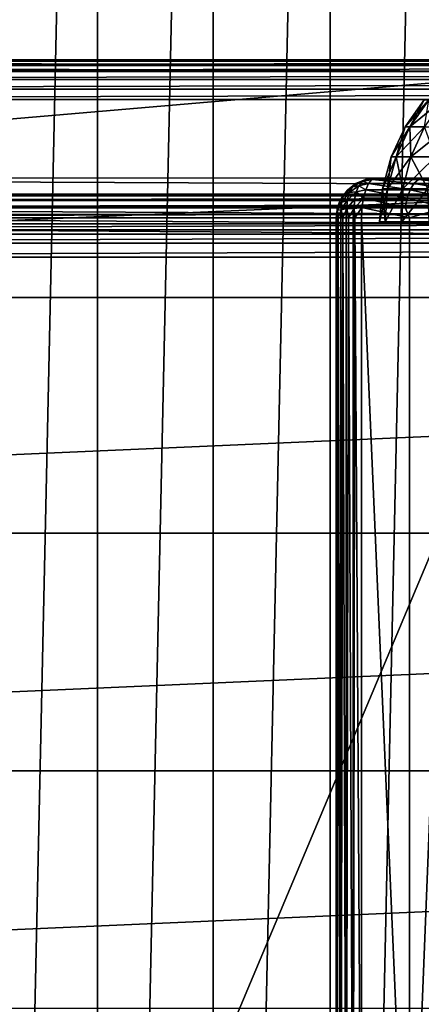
# Model space of a CAD drawing. Header units: millimetres. Extents: x -35 to 35, y -25 to 51.
# Tile 56 of 121: x -11.5 to -6.4, y 13 to 25.5. Entities that reach past the tile are written whole.
import ezdxf

# ---------------------------------------------------------------- set-up
doc = ezdxf.new("R2010")
doc.units = ezdxf.units.MM
doc.header["$LTSCALE"] = 65.185185
for name, color, linetype in [('1', 7, 'CONTINUOUS'), ('10', 7, 'CONTINUOUS'), ('100', 7, 'CONTINUOUS'), ('109', 7, 'CONTINUOUS'), ('11', 7, 'CONTINUOUS'), ('112', 7, 'CONTINUOUS'), ('122', 7, 'CONTINUOUS'), ('129', 7, 'CONTINUOUS'), ('133', 7, 'CONTINUOUS'), ('137', 7, 'CONTINUOUS'), ('138', 7, 'CONTINUOUS'), ('21', 7, 'CONTINUOUS'), ('28', 7, 'CONTINUOUS'), ('30', 7, 'CONTINUOUS'), ('31', 7, 'CONTINUOUS'), ('4', 7, 'CONTINUOUS'), ('9', 7, 'CONTINUOUS'), ('96', 7, 'CONTINUOUS'), ('97', 7, 'CONTINUOUS')]:
    doc.layers.add(name, color=color, linetype=linetype)

msp = doc.modelspace()

# ---------------------------------------------------------------- linework, layer by layer
at = {"layer": '1', "color": 252, "linetype": 'Continuous', "true_color": 0x96918c}
for points in [[(-7.5, 23, -88.1), (-7.5, 9, -88.1), (-7.5, 9, -42.765), (-7.5, 23, -88.1)], [(-7.5, 23, -42.765), (-7.5, 23, -88.1), (-7.5, 9, -42.765), (-7.5, 23, -42.765)]]:
    msp.add_3dface(points, dxfattribs=at)
at = {"layer": '10', "color": 252, "linetype": 'Continuous', "true_color": 0x96918c}
for points in [[(-7.129, 23.483, -88.1), (-7.25, 23.433, -88.1), (-7.23, 23.444, -42.765), (-7.129, 23.483, -88.1)], [(-7.23, 23.444, -42.765), (-7.25, 23.433, -88.1), (-7.25, 23.433, -42.765), (-7.23, 23.444, -42.765)], [(-7.129, 23.483, -42.765), (-7.129, 23.483, -88.1), (-7.23, 23.444, -42.765), (-7.129, 23.483, -42.765)], [(-7, 23.5, -42.765), (-7.129, 23.483, -88.1), (-7.107, 23.488, -42.765), (-7, 23.5, -42.765)], [(-7, 23.5, -42.765), (-7, 23.5, -88.1), (-7.129, 23.483, -88.1), (-7, 23.5, -42.765)], [(-7.107, 23.488, -42.765), (-7.129, 23.483, -88.1), (-7.129, 23.483, -42.765), (-7.107, 23.488, -42.765)], [(-7.354, 23.354, -88.1), (-7.433, 23.25, -88.1), (-7.36, 23.347, -42.765), (-7.354, 23.354, -88.1)], [(-7.36, 23.347, -42.765), (-7.433, 23.25, -88.1), (-7.433, 23.25, -42.765), (-7.36, 23.347, -42.765)], [(-7.354, 23.354, -42.765), (-7.354, 23.354, -88.1), (-7.36, 23.347, -42.765), (-7.354, 23.354, -42.765)], [(-7.25, 23.433, -42.765), (-7.25, 23.433, -88.1), (-7.354, 23.354, -42.765), (-7.25, 23.433, -42.765)], [(-7.25, 23.433, -88.1), (-7.354, 23.354, -88.1), (-7.354, 23.354, -42.765), (-7.25, 23.433, -88.1)], [(-7.433, 23.25, -88.1), (-7.483, 23.129, -88.1), (-7.463, 23.188, -42.765), (-7.433, 23.25, -88.1)], [(-7.463, 23.188, -42.765), (-7.483, 23.129, -88.1), (-7.483, 23.129, -42.765), (-7.463, 23.188, -42.765)], [(-7.433, 23.25, -42.765), (-7.433, 23.25, -88.1), (-7.463, 23.188, -42.765), (-7.433, 23.25, -42.765)], [(-7.5, 23, -88.1), (-7.5, 23, -42.765), (-7.483, 23.129, -42.765), (-7.5, 23, -88.1)], [(-7.483, 23.129, -88.1), (-7.5, 23, -88.1), (-7.483, 23.129, -42.765), (-7.483, 23.129, -88.1)]]:
    msp.add_3dface(points, dxfattribs=at)
at = {"layer": '100', "linetype": 'Continuous'}
for points in [[(-24.5, 25, -30.893), (-24.5, 25, 72.9), (-4.6, 25, -30.893), (-24.5, 25, -30.893)], [(-4.014, 25, -13.686), (-24.5, 25, 72.9), (-3.711, 25, -13.437), (-4.014, 25, -13.686)], [(-4.6, 25, -30.893), (-24.5, 25, 72.9), (-4.6, 25, -15.1), (-4.6, 25, -30.893)], [(-4.263, 25, -13.989), (-24.5, 25, 72.9), (-4.014, 25, -13.686), (-4.263, 25, -13.989)], [(-4.448, 25, -14.335), (-24.5, 25, 72.9), (-4.263, 25, -13.989), (-4.448, 25, -14.335)], [(-4.6, 25, -15.1), (-24.5, 25, 72.9), (-4.562, 25, -14.71), (-4.6, 25, -15.1)], [(-3.365, 25, -13.252), (-24.5, 25, 72.9), (-2.99, 25, -13.138), (-3.365, 25, -13.252)], [(-4.562, 25, -14.71), (-24.5, 25, 72.9), (-4.448, 25, -14.335), (-4.562, 25, -14.71)], [(-3.711, 25, -13.437), (-24.5, 25, 72.9), (-3.365, 25, -13.252), (-3.711, 25, -13.437)], [(-24.5, 25, 72.9), (24.5, 25, 72.9), (24.5, 25, -30.893), (-24.5, 25, 72.9)], [(3.711, 25, -13.437), (-24.5, 25, 72.9), (4.014, 25, -13.686), (3.711, 25, -13.437)], [(3.365, 25, -13.252), (-24.5, 25, 72.9), (3.711, 25, -13.437), (3.365, 25, -13.252)], [(2.99, 25, -13.138), (-24.5, 25, 72.9), (3.365, 25, -13.252), (2.99, 25, -13.138)], [(4.014, 25, -13.686), (-24.5, 25, 72.9), (24.5, 25, -30.893), (4.014, 25, -13.686)], [(2.6, 25, -13.1), (-24.5, 25, 72.9), (2.99, 25, -13.138), (2.6, 25, -13.1)], [(-2.6, 25, -13.1), (-24.5, 25, 72.9), (2.6, 25, -13.1), (-2.6, 25, -13.1)], [(-2.99, 25, -13.138), (-24.5, 25, 72.9), (-2.6, 25, -13.1), (-2.99, 25, -13.138)]]:
    msp.add_3dface(points, dxfattribs=at)
at = {"layer": '109', "linetype": 'Continuous'}
for points in [[(-4.6, 24.854, -31.246), (-24.5, 23.146, -32.954), (-24.5, 24.854, -31.246), (-4.6, 24.854, -31.246)], [(-4.6, 24.854, -31.246), (-4.6, 23.146, -32.954), (-24.5, 23.146, -32.954), (-4.6, 24.854, -31.246)]]:
    msp.add_3dface(points, dxfattribs=at)
at = {"layer": '11', "color": 252, "linetype": 'Continuous', "true_color": 0x96918c}
for points in [[(-7.5, 23, -42.765), (-7.5, 9, -42.765), (-7.486, 9, -42.646), (-7.5, 23, -42.765)], [(-7.5, 23, -42.765), (-7.486, 9, -42.646), (-7.486, 23, -42.646), (-7.5, 23, -42.765)], [(-7.486, 23, -42.646), (-7.443, 9, -42.533), (-7.475, 23, -42.608), (-7.486, 23, -42.646)], [(-7.486, 9, -42.646), (-7.443, 9, -42.533), (-7.486, 23, -42.646), (-7.486, 9, -42.646)], [(-7.475, 23, -42.608), (-7.443, 9, -42.533), (-7.443, 23, -42.533), (-7.475, 23, -42.608)], [(-7.443, 23, -42.533), (-7.443, 9, -42.533), (-7.416, 23, -42.487), (-7.443, 23, -42.533)], [(-7.443, 9, -42.533), (-7.375, 9, -42.434), (-7.416, 23, -42.487), (-7.443, 9, -42.533)], [(-7.416, 23, -42.487), (-7.375, 9, -42.434), (-7.375, 23, -42.434), (-7.416, 23, -42.487)], [(-7.375, 9, -42.434), (-7.286, 9, -42.354), (-7.343, 23, -42.401), (-7.375, 9, -42.434)], [(-7.375, 23, -42.434), (-7.375, 9, -42.434), (-7.343, 23, -42.401), (-7.375, 23, -42.434)], [(-7.343, 23, -42.401), (-7.286, 9, -42.354), (-7.286, 23, -42.355), (-7.343, 23, -42.401)], [(-7.286, 9, -42.354), (-7.18, 9, -42.298), (-7.264, 23, -42.34), (-7.286, 9, -42.354)], [(-7.286, 23, -42.355), (-7.286, 9, -42.354), (-7.264, 23, -42.34), (-7.286, 23, -42.355)], [(-7.18, 9, -42.298), (-7.18, 23, -42.298), (-7.264, 23, -42.34), (-7.18, 9, -42.298)]]:
    msp.add_3dface(points, dxfattribs=at)
at = {"layer": '112', "linetype": 'Continuous'}
for points in [[(-4.6, 23.146, -32.954), (-4.6, 23.043, -33.033), (-24.5, 23.146, -32.954), (-4.6, 23.146, -32.954)], [(-24.5, 23.146, -32.954), (-4.6, 23.043, -33.033), (-24.5, 23.043, -33.033), (-24.5, 23.146, -32.954)], [(-4.6, 23.043, -33.033), (-4.6, 22.922, -33.083), (-24.5, 23.043, -33.033), (-4.6, 23.043, -33.033)], [(-24.5, 23.043, -33.033), (-4.6, 22.922, -33.083), (-24.5, 22.922, -33.083), (-24.5, 23.043, -33.033)], [(-4.6, 22.922, -33.083), (-4.6, 22.793, -33.1), (-24.5, 22.922, -33.083), (-4.6, 22.922, -33.083)], [(-4.6, 22.793, -33.1), (-24.5, 22.793, -33.1), (-24.5, 22.922, -33.083), (-4.6, 22.793, -33.1)]]:
    msp.add_3dface(points, dxfattribs=at)
at = {"layer": '122', "linetype": 'Continuous'}
for points in [[(-24.5, 25, -30.893), (-4.6, 24.983, -31.022), (-24.5, 24.987, -31.008), (-24.5, 25, -30.893)], [(-24.5, 25, -30.893), (-4.6, 25, -30.893), (-4.6, 24.983, -31.022), (-24.5, 25, -30.893)], [(-24.5, 24.987, -31.008), (-4.6, 24.983, -31.022), (-24.5, 24.983, -31.022), (-24.5, 24.987, -31.008)], [(-24.5, 24.983, -31.022), (-4.6, 24.933, -31.143), (-24.5, 24.954, -31.103), (-24.5, 24.983, -31.022)], [(-4.6, 24.983, -31.022), (-4.6, 24.933, -31.143), (-24.5, 24.983, -31.022), (-4.6, 24.983, -31.022)], [(-24.5, 24.954, -31.103), (-4.6, 24.933, -31.143), (-24.5, 24.933, -31.143), (-24.5, 24.954, -31.103)], [(-4.6, 24.933, -31.143), (-4.6, 24.854, -31.246), (-24.5, 24.933, -31.143), (-4.6, 24.933, -31.143)], [(-24.5, 24.933, -31.143), (-4.6, 24.854, -31.246), (-24.5, 24.909, -31.181), (-24.5, 24.933, -31.143)], [(-4.6, 24.854, -31.246), (-24.5, 24.854, -31.246), (-24.5, 24.909, -31.181), (-4.6, 24.854, -31.246)]]:
    msp.add_3dface(points, dxfattribs=at)
at = {"layer": '129', "color": 250, "linetype": 'Continuous', "true_color": 0x1c1c1c}
for points in [[(22.847, 23.221, 72.991), (-22.999, 23.125, 72.991), (22.999, 23.125, 72.991), (22.847, 23.221, 72.991)], [(-22.847, 23.221, 72.991), (-22.999, 23.125, 72.991), (22.847, 23.221, 72.991), (-22.847, 23.221, 72.991)], [(-22.678, 23.28, 72.991), (-22.847, 23.221, 72.991), (22.678, 23.28, 72.991), (-22.678, 23.28, 72.991)], [(22.678, 23.28, 72.991), (-22.847, 23.221, 72.991), (22.847, 23.221, 72.991), (22.678, 23.28, 72.991)], [(22.5, 23.3, 72.991), (-22.678, 23.28, 72.991), (22.678, 23.28, 72.991), (22.5, 23.3, 72.991)], [(-22.5, 23.3, 72.991), (-22.678, 23.28, 72.991), (22.5, 23.3, 72.991), (-22.5, 23.3, 72.991)], [(22.999, 23.125, 72.991), (-23.125, 22.999, 72.991), (23.125, 22.999, 72.991), (22.999, 23.125, 72.991)], [(-22.999, 23.125, 72.991), (-23.125, 22.999, 72.991), (22.999, 23.125, 72.991), (-22.999, 23.125, 72.991)], [(23.125, 22.999, 72.991), (-23.221, 22.847, 72.991), (23.221, 22.847, 72.991), (23.125, 22.999, 72.991)], [(-23.125, 22.999, 72.991), (-23.221, 22.847, 72.991), (23.125, 22.999, 72.991), (-23.125, 22.999, 72.991)], [(-23.221, 22.847, 72.991), (-23.28, 22.678, 72.991), (23.221, 22.847, 72.991), (-23.221, 22.847, 72.991)], [(23.221, 22.847, 72.991), (-23.28, 22.678, 72.991), (23.28, 22.678, 72.991), (23.221, 22.847, 72.991)], [(23.28, 22.678, 72.991), (-23.3, 22.5, 72.991), (23.3, 22.5, 72.991), (23.28, 22.678, 72.991)], [(-23.28, 22.678, 72.991), (-23.3, 22.5, 72.991), (23.28, 22.678, 72.991), (-23.28, 22.678, 72.991)], [(23.3, 22.5, 72.991), (-23.3, -22.5, 72.991), (23.3, -22.5, 72.991), (23.3, 22.5, 72.991)], [(-23.3, 22.5, 72.991), (-23.3, -22.5, 72.991), (23.3, 22.5, 72.991), (-23.3, 22.5, 72.991)]]:
    msp.add_3dface(points, dxfattribs=at)
at = {"layer": '133', "color": 250, "linetype": 'Continuous', "true_color": 0x1c1c1c}
for points in [[(-22.5, 23.5, 72.791), (22.5, 23.3, 72.991), (22.5, 23.5, 72.791), (-22.5, 23.5, 72.791)], [(-22.5, 23.3, 72.991), (22.5, 23.3, 72.991), (-22.5, 23.5, 72.791), (-22.5, 23.3, 72.991)]]:
    msp.add_3dface(points, dxfattribs=at)
at = {"layer": '137', "color": 18, "linetype": 'Continuous', "true_color": 0x000000}
for points in [[(-6.566, 24.151, 8.803), (-6.388, 24.494, 7.9), (-6.628, 24.151, 7.9), (-6.566, 24.151, 8.803)], [(-6.328, 24.494, 8.77), (-6.388, 24.494, 7.9), (-6.566, 24.151, 8.803), (-6.328, 24.494, 8.77)], [(-6.382, 24.151, 9.688), (-6.328, 24.494, 8.77), (-6.566, 24.151, 8.803), (-6.382, 24.151, 9.688)], [(-6.742, 23.771, 8.827), (-6.628, 24.151, 7.9), (-6.805, 23.771, 7.9), (-6.742, 23.771, 8.827)], [(-6.566, 24.151, 8.803), (-6.628, 24.151, 7.9), (-6.742, 23.771, 8.827), (-6.566, 24.151, 8.803)], [(-6.553, 23.771, 9.736), (-6.566, 24.151, 8.803), (-6.742, 23.771, 8.827), (-6.553, 23.771, 9.736)], [(-6.382, 24.151, 9.688), (-6.566, 24.151, 8.803), (-6.553, 23.771, 9.736), (-6.382, 24.151, 9.688)], [(-6.242, 23.771, 10.611), (-6.382, 24.151, 9.688), (-6.553, 23.771, 9.736), (-6.242, 23.771, 10.611)], [(-6.849, 23.367, 8.841), (-6.805, 23.771, 7.9), (-6.914, 23.367, 7.9), (-6.849, 23.367, 8.841)], [(-6.657, 23.367, 9.765), (-6.742, 23.771, 8.827), (-6.849, 23.367, 8.841), (-6.657, 23.367, 9.765)], [(-6.742, 23.771, 8.827), (-6.805, 23.771, 7.9), (-6.849, 23.367, 8.841), (-6.742, 23.771, 8.827)], [(-6.553, 23.771, 9.736), (-6.742, 23.771, 8.827), (-6.657, 23.367, 9.765), (-6.553, 23.771, 9.736)], [(-6.341, 23.367, 10.654), (-6.553, 23.771, 9.736), (-6.657, 23.367, 9.765), (-6.341, 23.367, 10.654)], [(-6.242, 23.771, 10.611), (-6.553, 23.771, 9.736), (-6.341, 23.367, 10.654), (-6.242, 23.771, 10.611)], [(-6.879, 22.95, 8.889), (-6.914, 23.367, 7.9), (-6.95, 22.95, 7.9), (-6.879, 22.95, 8.889)], [(-6.849, 23.367, 8.841), (-6.914, 23.367, 7.9), (-6.879, 22.95, 8.889), (-6.849, 23.367, 8.841)], [(-6.657, 23.367, 9.765), (-6.849, 23.367, 8.841), (-6.879, 22.95, 8.889), (-6.657, 23.367, 9.765)], [(-6.668, 22.95, 9.858), (-6.657, 23.367, 9.765), (-6.879, 22.95, 8.889), (-6.668, 22.95, 9.858)], [(-6.341, 23.367, 10.654), (-6.657, 23.367, 9.765), (-6.668, 22.95, 9.858), (-6.341, 23.367, 10.654)], [(-6.322, 22.95, 10.787), (-6.341, 23.367, 10.654), (-6.668, 22.95, 9.858), (-6.322, 22.95, 10.787)]]:
    msp.add_3dface(points, dxfattribs=at)
at = {"layer": '138', "color": 18, "linetype": 'Continuous', "true_color": 0x000000}
for points in [[(-6.628, 24.151, 7.9), (-6.328, 24.494, 7.03), (-6.566, 24.151, 6.997), (-6.628, 24.151, 7.9)], [(-6.628, 24.151, 7.9), (-6.388, 24.494, 7.9), (-6.328, 24.494, 7.03), (-6.628, 24.151, 7.9)], [(-6.328, 24.494, 7.03), (-6.151, 24.494, 6.177), (-6.566, 24.151, 6.997), (-6.328, 24.494, 7.03)], [(-6.566, 24.151, 6.997), (-6.151, 24.494, 6.177), (-6.382, 24.151, 6.112), (-6.566, 24.151, 6.997)], [(-6.805, 23.771, 7.9), (-6.628, 24.151, 7.9), (-6.566, 24.151, 6.997), (-6.805, 23.771, 7.9)], [(-6.805, 23.771, 7.9), (-6.566, 24.151, 6.997), (-6.742, 23.771, 6.973), (-6.805, 23.771, 7.9)], [(-6.742, 23.771, 6.973), (-6.382, 24.151, 6.112), (-6.553, 23.771, 6.064), (-6.742, 23.771, 6.973)], [(-6.566, 24.151, 6.997), (-6.382, 24.151, 6.112), (-6.742, 23.771, 6.973), (-6.566, 24.151, 6.997)], [(-6.553, 23.771, 6.064), (-6.079, 24.151, 5.259), (-6.242, 23.771, 5.189), (-6.553, 23.771, 6.064)], [(-6.382, 24.151, 6.112), (-6.079, 24.151, 5.259), (-6.553, 23.771, 6.064), (-6.382, 24.151, 6.112)], [(-6.914, 23.367, 7.9), (-6.742, 23.771, 6.973), (-6.849, 23.367, 6.959), (-6.914, 23.367, 7.9)], [(-6.914, 23.367, 7.9), (-6.805, 23.771, 7.9), (-6.742, 23.771, 6.973), (-6.914, 23.367, 7.9)], [(-6.742, 23.771, 6.973), (-6.553, 23.771, 6.064), (-6.849, 23.367, 6.959), (-6.742, 23.771, 6.973)], [(-6.849, 23.367, 6.959), (-6.553, 23.771, 6.064), (-6.657, 23.367, 6.035), (-6.849, 23.367, 6.959)], [(-6.657, 23.367, 6.035), (-6.242, 23.771, 5.189), (-6.341, 23.367, 5.146), (-6.657, 23.367, 6.035)], [(-6.553, 23.771, 6.064), (-6.242, 23.771, 5.189), (-6.657, 23.367, 6.035), (-6.553, 23.771, 6.064)], [(-6.95, 22.95, 7.9), (-6.914, 23.367, 7.9), (-6.849, 23.367, 6.959), (-6.95, 22.95, 7.9)], [(-6.95, 22.95, 7.9), (-6.849, 23.367, 6.959), (-6.879, 22.95, 6.911), (-6.95, 22.95, 7.9)], [(-6.849, 23.367, 6.959), (-6.657, 23.367, 6.035), (-6.879, 22.95, 6.911), (-6.849, 23.367, 6.959)], [(-6.879, 22.95, 6.911), (-6.657, 23.367, 6.035), (-6.668, 22.95, 5.942), (-6.879, 22.95, 6.911)], [(-6.657, 23.367, 6.035), (-6.341, 23.367, 5.146), (-6.668, 22.95, 5.942), (-6.657, 23.367, 6.035)], [(-6.668, 22.95, 5.942), (-6.341, 23.367, 5.146), (-6.322, 22.95, 5.013), (-6.668, 22.95, 5.942)]]:
    msp.add_3dface(points, dxfattribs=at)
at = {"layer": '21', "color": 252, "linetype": 'Continuous', "true_color": 0x96918c}
for points in [[(-6.515, 23.433, -42.264), (-7.047, 23.483, -42.644), (-7.09, 23.433, -42.531), (-6.515, 23.433, -42.264)], [(-6.457, 23.483, -42.37), (-7, 23.5, -42.765), (-7.047, 23.483, -42.644), (-6.457, 23.483, -42.37)], [(-6.457, 23.483, -42.37), (-7.047, 23.483, -42.644), (-6.515, 23.433, -42.264), (-6.457, 23.483, -42.37)], [(-6.324, 23.5, -42.444), (-7, 23.5, -42.765), (-6.457, 23.483, -42.37), (-6.324, 23.5, -42.444)], [(-5.981, 23.433, -41.923), (-6.457, 23.483, -42.37), (-6.515, 23.433, -42.264), (-5.981, 23.433, -41.923)], [(-5.909, 23.483, -42.02), (-6.324, 23.5, -42.444), (-6.457, 23.483, -42.37), (-5.909, 23.483, -42.02)], [(-5.909, 23.483, -42.02), (-6.457, 23.483, -42.37), (-5.981, 23.433, -41.923), (-5.909, 23.483, -42.02)], [(-6.603, 23.25, -42.104), (-7.127, 23.353, -42.435), (-7.156, 23.25, -42.361), (-6.603, 23.25, -42.104)], [(-6.565, 23.353, -42.173), (-7.09, 23.433, -42.531), (-7.127, 23.353, -42.435), (-6.565, 23.353, -42.173)], [(-6.565, 23.353, -42.173), (-7.127, 23.353, -42.435), (-6.603, 23.25, -42.104), (-6.565, 23.353, -42.173)], [(-6.515, 23.433, -42.264), (-7.09, 23.433, -42.531), (-6.565, 23.353, -42.173), (-6.515, 23.433, -42.264)], [(-6.089, 23.25, -41.775), (-6.565, 23.353, -42.173), (-6.603, 23.25, -42.104), (-6.089, 23.25, -41.775)], [(-6.042, 23.353, -41.839), (-6.515, 23.433, -42.264), (-6.565, 23.353, -42.173), (-6.042, 23.353, -41.839)], [(-6.042, 23.353, -41.839), (-6.565, 23.353, -42.173), (-6.089, 23.25, -41.775), (-6.042, 23.353, -41.839)], [(-5.981, 23.433, -41.923), (-6.515, 23.433, -42.264), (-6.042, 23.353, -41.839), (-5.981, 23.433, -41.923)], [(-6.627, 23.129, -42.06), (-7.156, 23.25, -42.361), (-7.174, 23.129, -42.314), (-6.627, 23.129, -42.06)], [(-6.603, 23.25, -42.104), (-7.156, 23.25, -42.361), (-6.627, 23.129, -42.06), (-6.603, 23.25, -42.104)], [(-6.119, 23.129, -41.735), (-6.603, 23.25, -42.104), (-6.627, 23.129, -42.06), (-6.119, 23.129, -41.735)], [(-6.089, 23.25, -41.775), (-6.603, 23.25, -42.104), (-6.119, 23.129, -41.735), (-6.089, 23.25, -41.775)], [(-7.18, 23, -42.298), (-6.571, 23, -42.009), (-7.174, 23.129, -42.314), (-7.18, 23, -42.298)], [(-6.571, 23, -42.009), (-6.627, 23.129, -42.06), (-7.174, 23.129, -42.314), (-6.571, 23, -42.009)], [(-6.571, 23, -42.009), (-6.119, 23.129, -41.735), (-6.627, 23.129, -42.06), (-6.571, 23, -42.009)], [(-6.571, 23, -42.009), (-6.013, 23, -41.633), (-6.119, 23.129, -41.735), (-6.571, 23, -42.009)]]:
    msp.add_3dface(points, dxfattribs=at)
at = {"layer": '28', "color": 252, "linetype": 'Continuous', "true_color": 0x96918c}
for points in [[(-7.23, 23.444, -42.765), (-7.354, 23.354, -42.765), (-7.36, 23.347, -42.765), (-7.23, 23.444, -42.765)], [(-7.23, 23.444, -42.765), (-7.36, 23.347, -42.765), (-7.293, 23.393, -42.669), (-7.23, 23.444, -42.765)], [(-7.23, 23.444, -42.765), (-7.25, 23.433, -42.765), (-7.354, 23.354, -42.765), (-7.23, 23.444, -42.765)], [(-7.213, 23.406, -42.564), (-7.165, 23.46, -42.66), (-7.293, 23.393, -42.669), (-7.213, 23.406, -42.564)], [(-7.165, 23.46, -42.66), (-7.23, 23.444, -42.765), (-7.293, 23.393, -42.669), (-7.165, 23.46, -42.66)], [(-7.107, 23.488, -42.765), (-7.129, 23.483, -42.765), (-7.23, 23.444, -42.765), (-7.107, 23.488, -42.765)], [(-7.107, 23.488, -42.765), (-7.23, 23.444, -42.765), (-7.165, 23.46, -42.66), (-7.107, 23.488, -42.765)], [(-7.213, 23.406, -42.564), (-7.09, 23.433, -42.531), (-7.165, 23.46, -42.66), (-7.213, 23.406, -42.564)], [(-7.047, 23.483, -42.644), (-7.107, 23.488, -42.765), (-7.165, 23.46, -42.66), (-7.047, 23.483, -42.644)], [(-7.09, 23.433, -42.531), (-7.047, 23.483, -42.644), (-7.165, 23.46, -42.66), (-7.09, 23.433, -42.531)], [(-7, 23.5, -42.765), (-7.107, 23.488, -42.765), (-7.047, 23.483, -42.644), (-7, 23.5, -42.765)], [(-7.362, 23.225, -42.504), (-7.338, 23.319, -42.581), (-7.434, 23.195, -42.61), (-7.362, 23.225, -42.504)], [(-7.434, 23.195, -42.61), (-7.338, 23.319, -42.581), (-7.408, 23.279, -42.685), (-7.434, 23.195, -42.61)], [(-7.36, 23.347, -42.765), (-7.433, 23.25, -42.765), (-7.408, 23.279, -42.685), (-7.36, 23.347, -42.765)], [(-7.338, 23.319, -42.581), (-7.293, 23.393, -42.669), (-7.408, 23.279, -42.685), (-7.338, 23.319, -42.581)], [(-7.293, 23.393, -42.669), (-7.36, 23.347, -42.765), (-7.408, 23.279, -42.685), (-7.293, 23.393, -42.669)], [(-7.269, 23.23, -42.412), (-7.248, 23.327, -42.48), (-7.362, 23.225, -42.504), (-7.269, 23.23, -42.412)], [(-7.362, 23.225, -42.504), (-7.248, 23.327, -42.48), (-7.338, 23.319, -42.581), (-7.362, 23.225, -42.504)], [(-7.248, 23.327, -42.48), (-7.213, 23.406, -42.564), (-7.338, 23.319, -42.581), (-7.248, 23.327, -42.48)], [(-7.338, 23.319, -42.581), (-7.213, 23.406, -42.564), (-7.293, 23.393, -42.669), (-7.338, 23.319, -42.581)], [(-7.269, 23.23, -42.412), (-7.156, 23.25, -42.361), (-7.248, 23.327, -42.48), (-7.269, 23.23, -42.412)], [(-7.248, 23.327, -42.48), (-7.127, 23.353, -42.435), (-7.213, 23.406, -42.564), (-7.248, 23.327, -42.48)], [(-7.156, 23.25, -42.361), (-7.127, 23.353, -42.435), (-7.248, 23.327, -42.48), (-7.156, 23.25, -42.361)], [(-7.127, 23.353, -42.435), (-7.09, 23.433, -42.531), (-7.213, 23.406, -42.564), (-7.127, 23.353, -42.435)], [(-7.437, 23.102, -42.543), (-7.434, 23.195, -42.61), (-7.484, 23.098, -42.684), (-7.437, 23.102, -42.543)], [(-7.434, 23.195, -42.61), (-7.463, 23.188, -42.765), (-7.484, 23.098, -42.684), (-7.434, 23.195, -42.61)], [(-7.463, 23.188, -42.765), (-7.483, 23.129, -42.765), (-7.484, 23.098, -42.684), (-7.463, 23.188, -42.765)], [(-7.463, 23.188, -42.765), (-7.434, 23.195, -42.61), (-7.408, 23.279, -42.685), (-7.463, 23.188, -42.765)], [(-7.433, 23.25, -42.765), (-7.463, 23.188, -42.765), (-7.408, 23.279, -42.685), (-7.433, 23.25, -42.765)], [(-7.364, 23.118, -42.443), (-7.362, 23.225, -42.504), (-7.437, 23.102, -42.543), (-7.364, 23.118, -42.443)], [(-7.437, 23.102, -42.543), (-7.362, 23.225, -42.504), (-7.434, 23.195, -42.61), (-7.437, 23.102, -42.543)], [(-7.274, 23.12, -42.364), (-7.269, 23.23, -42.412), (-7.364, 23.118, -42.443), (-7.274, 23.12, -42.364)], [(-7.364, 23.118, -42.443), (-7.269, 23.23, -42.412), (-7.362, 23.225, -42.504), (-7.364, 23.118, -42.443)], [(-7.274, 23.12, -42.364), (-7.156, 23.25, -42.361), (-7.269, 23.23, -42.412), (-7.274, 23.12, -42.364)], [(-7.174, 23.129, -42.314), (-7.156, 23.25, -42.361), (-7.274, 23.12, -42.364), (-7.174, 23.129, -42.314)], [(-7.483, 23.129, -42.765), (-7.5, 23, -42.765), (-7.484, 23.098, -42.684), (-7.483, 23.129, -42.765)], [(-7.5, 23, -42.765), (-7.486, 23, -42.646), (-7.484, 23.098, -42.684), (-7.5, 23, -42.765)], [(-7.486, 23, -42.646), (-7.475, 23, -42.608), (-7.484, 23.098, -42.684), (-7.486, 23, -42.646)], [(-7.475, 23, -42.608), (-7.437, 23.102, -42.543), (-7.484, 23.098, -42.684), (-7.475, 23, -42.608)], [(-7.475, 23, -42.608), (-7.443, 23, -42.533), (-7.437, 23.102, -42.543), (-7.475, 23, -42.608)], [(-7.443, 23, -42.533), (-7.416, 23, -42.487), (-7.437, 23.102, -42.543), (-7.443, 23, -42.533)], [(-7.416, 23, -42.487), (-7.364, 23.118, -42.443), (-7.437, 23.102, -42.543), (-7.416, 23, -42.487)], [(-7.416, 23, -42.487), (-7.375, 23, -42.434), (-7.364, 23.118, -42.443), (-7.416, 23, -42.487)], [(-7.375, 23, -42.434), (-7.343, 23, -42.401), (-7.364, 23.118, -42.443), (-7.375, 23, -42.434)], [(-7.343, 23, -42.401), (-7.274, 23.12, -42.364), (-7.364, 23.118, -42.443), (-7.343, 23, -42.401)], [(-7.343, 23, -42.401), (-7.286, 23, -42.355), (-7.274, 23.12, -42.364), (-7.343, 23, -42.401)], [(-7.286, 23, -42.355), (-7.264, 23, -42.34), (-7.274, 23.12, -42.364), (-7.286, 23, -42.355)], [(-7.264, 23, -42.34), (-7.174, 23.129, -42.314), (-7.274, 23.12, -42.364), (-7.264, 23, -42.34)], [(-7.264, 23, -42.34), (-7.18, 23, -42.298), (-7.174, 23.129, -42.314), (-7.264, 23, -42.34)]]:
    msp.add_3dface(points, dxfattribs=at)
at = {"layer": '30', "color": 250, "linetype": 'Continuous', "true_color": 0x1c1c1c}
for points in [[(-7.575, 50.17, -103.1), (-6.078, 50.468, -103.1), (-7.575, -18.17, -103.1), (-7.575, 50.17, -103.1)], [(-7.575, -18.17, -103.1), (-6.078, 50.468, -103.1), (-6.078, -18.468, -103.1), (-7.575, -18.17, -103.1)], [(-9.059, 49.807, -103.1), (-7.575, 50.17, -103.1), (-9.059, -17.807, -103.1), (-9.059, 49.807, -103.1)], [(-9.059, -17.807, -103.1), (-7.575, 50.17, -103.1), (-7.575, -18.17, -103.1), (-9.059, -17.807, -103.1)], [(-10.525, 49.38, -103.1), (-9.059, 49.807, -103.1), (-10.525, -17.38, -103.1), (-10.525, 49.38, -103.1)], [(-10.525, -17.38, -103.1), (-9.059, 49.807, -103.1), (-9.059, -17.807, -103.1), (-10.525, -17.38, -103.1)], [(-11.971, 48.889, -103.1), (-10.525, 49.38, -103.1), (-11.971, -16.889, -103.1), (-11.971, 48.889, -103.1)], [(-11.971, -16.889, -103.1), (-10.525, 49.38, -103.1), (-10.525, -17.38, -103.1), (-11.971, -16.889, -103.1)]]:
    msp.add_3dface(points, dxfattribs=at)
at = {"layer": '31', "color": 250, "linetype": 'Continuous', "true_color": 0x1c1c1c}
for points in [[(32.419, 27.8, -88.1), (-33.324, 24.929, -88.1), (33.324, 24.929, -88.1), (32.419, 27.8, -88.1)], [(-32.419, 27.8, -88.1), (-33.324, 24.929, -88.1), (32.419, 27.8, -88.1), (-32.419, 27.8, -88.1)], [(33.324, 24.929, -88.1), (-33.976, 21.991, -88.1), (33.976, 21.991, -88.1), (33.324, 24.929, -88.1)], [(-33.324, 24.929, -88.1), (-33.976, 21.991, -88.1), (33.324, 24.929, -88.1), (-33.324, 24.929, -88.1)], [(33.976, 21.991, -88.1), (-34.369, 19.007, -88.1), (34.369, 19.007, -88.1), (33.976, 21.991, -88.1)], [(-33.976, 21.991, -88.1), (-34.369, 19.007, -88.1), (33.976, 21.991, -88.1), (-33.976, 21.991, -88.1)], [(34.369, 19.007, -88.1), (-34.5, 16, -88.1), (34.5, 16, -88.1), (34.369, 19.007, -88.1)], [(-34.369, 19.007, -88.1), (-34.5, 16, -88.1), (34.369, 19.007, -88.1), (-34.369, 19.007, -88.1)], [(-34.5, 16, -88.1), (-34.369, 12.993, -88.1), (34.5, 16, -88.1), (-34.5, 16, -88.1)], [(34.5, 16, -88.1), (-34.369, 12.993, -88.1), (34.369, 12.993, -88.1), (34.5, 16, -88.1)]]:
    msp.add_3dface(points, dxfattribs=at)
at = {"layer": '4', "color": 252, "linetype": 'Continuous', "true_color": 0x96918c}
for points in [[(7, 23.5, -42.765), (-7, 23.5, -42.765), (-6.324, 23.5, -42.444), (7, 23.5, -42.765)], [(7, 23.5, -88.1), (-7, 23.5, -42.765), (7, 23.5, -42.765), (7, 23.5, -88.1)], [(-7, 23.5, -88.1), (-7, 23.5, -42.765), (7, 23.5, -88.1), (-7, 23.5, -88.1)]]:
    msp.add_3dface(points, dxfattribs=at)
at = {"layer": '9', "color": 252, "linetype": 'Continuous', "true_color": 0x96918c}
for points in [[(-6.571, 9, -42.009), (-7.18, 23, -42.298), (-7.18, 9, -42.298), (-6.571, 9, -42.009)], [(-6.571, 23, -42.009), (-7.18, 23, -42.298), (-6.571, 9, -42.009), (-6.571, 23, -42.009)], [(-6.011, 9, -41.631), (-6.013, 23, -41.633), (-6.571, 9, -42.009), (-6.011, 9, -41.631)], [(-6.013, 23, -41.633), (-6.571, 23, -42.009), (-6.571, 9, -42.009), (-6.013, 23, -41.633)]]:
    msp.add_3dface(points, dxfattribs=at)
at = {"layer": '96', "linetype": 'Continuous'}
for points in [[(-4.6, 7, -33.1), (-24.5, -24.5, -33.1), (-4.6, 22.793, -33.1), (-4.6, 7, -33.1)], [(24.5, 22.793, -33.1), (-24.5, -24.5, -33.1), (4.6, 7, -33.1), (24.5, 22.793, -33.1)], [(24.5, -24.5, -33.1), (-24.5, -24.5, -33.1), (24.5, 22.793, -33.1), (24.5, -24.5, -33.1)], [(-24.5, -24.5, -33.1), (-24.5, 22.793, -33.1), (-4.6, 22.793, -33.1), (-24.5, -24.5, -33.1)]]:
    msp.add_3dface(points, dxfattribs=at)
at = {"layer": '97', "linetype": 'Continuous'}
for points in [[(24.75, 24.933, 72.9), (-24.854, 24.854, 72.9), (24.854, 24.854, 72.9), (24.75, 24.933, 72.9)], [(-24.75, 24.933, 72.9), (-24.854, 24.854, 72.9), (24.75, 24.933, 72.9), (-24.75, 24.933, 72.9)], [(24.629, 24.983, 72.9), (-24.75, 24.933, 72.9), (24.75, 24.933, 72.9), (24.629, 24.983, 72.9)], [(-24.629, 24.983, 72.9), (-24.75, 24.933, 72.9), (24.629, 24.983, 72.9), (-24.629, 24.983, 72.9)], [(24.5, 25, 72.9), (-24.629, 24.983, 72.9), (24.629, 24.983, 72.9), (24.5, 25, 72.9)], [(-24.5, 25, 72.9), (-24.629, 24.983, 72.9), (24.5, 25, 72.9), (-24.5, 25, 72.9)], [(24.854, 24.854, 72.9), (-24.933, 24.75, 72.9), (24.933, 24.75, 72.9), (24.854, 24.854, 72.9)], [(-24.854, 24.854, 72.9), (-24.933, 24.75, 72.9), (24.854, 24.854, 72.9), (-24.854, 24.854, 72.9)], [(24.933, 24.75, 72.9), (-24.983, 24.629, 72.9), (24.983, 24.629, 72.9), (24.933, 24.75, 72.9)], [(-24.933, 24.75, 72.9), (-24.983, 24.629, 72.9), (24.933, 24.75, 72.9), (-24.933, 24.75, 72.9)], [(-25, 24.5, 72.9), (25, 24.5, 72.9), (24.983, 24.629, 72.9), (-25, 24.5, 72.9)], [(-24.983, 24.629, 72.9), (-25, 24.5, 72.9), (24.983, 24.629, 72.9), (-24.983, 24.629, 72.9)], [(-25, -24.5, 72.9), (25, 24.5, 72.9), (-25, 24.5, 72.9), (-25, -24.5, 72.9)], [(25, -24.5, 72.9), (25, 24.5, 72.9), (-25, -24.5, 72.9), (25, -24.5, 72.9)]]:
    msp.add_3dface(points, dxfattribs=at)

doc.saveas('drawing.dxf')
